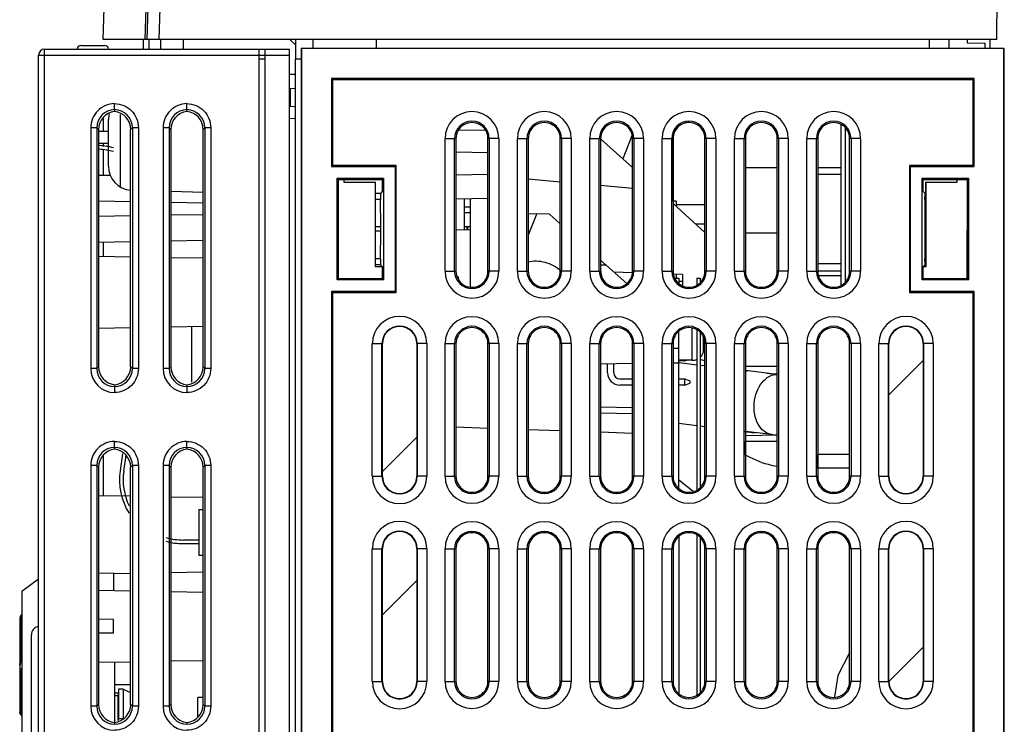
# Model space of a CAD drawing. Header units: millimetres. Extents: x 0 to 1300, y 0 to 1100.
# Tile 32 of 35: x 758 to 839, y 579 to 637. Entities that reach past the tile are written whole.
import ezdxf

# ---------------------------------------------------------------- set-up
doc = ezdxf.new("R2010")
doc.units = ezdxf.units.MM
doc.header["$LTSCALE"] = 71.703704
doc.layers.get('0').update_dxf_attribs({"linetype": 'CONTINUOUS'})
doc.layers.add('00_COMPONENTS', color=7, linetype='CONTINUOUS')
doc.layers.add('03_AXES', color=7, linetype='CONTINUOUS')

msp = doc.modelspace()

# ---------------------------------------------------------------- linework, layer by layer
at = {"color": 7, "linetype": 'CONTINUOUS'}
for p, q in [((820.634, 624.84), (817.984, 624.84)), ((825.923, 624.84), (823.984, 624.84)), ((823.984, 624.313), (825.923, 624.313)), ((812.243, 622.09), (812.243, 621.64)), ((814.634, 621.765), (812.243, 621.765)), ((814.634, 620.177), (813.873, 620.177)), ((820.634, 619.44), (817.984, 619.44)), ((823.984, 616.913), (825.923, 616.913)), ((812.243, 615.98), (812.243, 615.69)), ((825.923, 616.29), (823.984, 616.29)), ((825.923, 615.89), (824.07, 615.89)), ((812.773, 615.414), (812.473, 615.414)), ((817.973, 608.39), (820.634, 608.39)), ((826.634, 601.09), (823.984, 601.09))]:
    msp.add_line(p, q, dxfattribs=at)
at = {"layer": '00_COMPONENTS', "color": 7, "linetype": 'CONTINUOUS'}
for p, q in [((838.841, 635.49), (839.273, 684.99)), ((764.715, 635.49), (765.954, 670.979)), ((769.592, 670.979), (768.338, 635.49)), ((768.338, 635.49), (764.715, 635.49)), ((768.05, 635.49), (768.05, 634.69)), ((838.841, 635.49), (768.339, 635.49)), ((768.537, 634.69), (768.537, 635.49)), ((769.511, 634.69), (769.511, 635.49)), ((771.399, 634.69), (771.399, 635.49)), ((780.215, 635.49), (780.673, 635.031)), ((780.673, 635.49), (780.673, 633.867)), ((782.151, 634.77), (782.151, 635.49)), ((787.36, 635.49), (787.359, 634.77)), ((833.259, 634.77), (833.257, 635.49)), ((834.896, 634.77), (834.896, 635.49)), ((836.373, 635.49), (836.373, 635.216)), ((838.273, 634.77), (838.273, 635.49)), ((759.873, 634.69), (780.173, 634.69)), ((762.873, 634.99), (764.873, 634.99)), ((777.673, 456.592), (777.673, 634.69)), ((778.173, 455.69), (778.173, 634.69)), ((780.173, 455.725), (780.173, 634.69)), ((781.159, 634.77), (781.159, 455.77)), ((781.159, 634.77), (781.185, 634.744)), ((781.159, 634.77), (839.459, 634.77)), ((781.185, 634.744), (781.185, 455.796)), ((839.432, 634.744), (781.185, 634.744)), ((836.373, 635.216), (837.873, 635.19)), ((837.873, 634.77), (837.873, 635.19)), ((839.459, 634.77), (839.432, 634.744)), ((839.432, 455.796), (839.432, 634.744)), ((839.459, 455.77), (839.459, 634.77)), ((759.373, 546.321), (759.373, 634.19)), ((777.673, 634.19), (778.173, 634.19)), ((780.673, 464.412), (780.673, 633.846)), ((781.159, 633.846), (780.673, 633.846)), ((780.173, 632.62), (780.673, 632.602)), ((783.671, 632.257), (783.671, 624.955)), ((783.759, 632.17), (783.671, 632.257)), ((836.946, 632.257), (783.671, 632.257)), ((783.759, 625.043), (783.759, 632.17)), ((783.759, 632.17), (836.859, 632.17)), ((836.859, 632.17), (836.946, 632.257)), ((836.859, 632.17), (836.859, 625.043)), ((836.946, 624.955), (836.946, 632.257)), ((780.673, 631.402), (780.173, 631.42)), ((780.273, 629.92), (780.273, 631.416)), ((765.674, 629.665), (765.673, 629.512)), ((771.674, 629.665), (771.673, 629.518)), ((780.673, 629.902), (780.173, 629.92)), ((764.717, 629.001), (764.717, 627.89)), ((765.173, 624.978), (765.173, 628.862)), ((766.173, 623.246), (766.173, 629.255)), ((764.343, 628.022), (764.343, 608.357)), ((767.006, 608.355), (767.006, 628.024)), ((770.338, 628.027), (770.338, 608.352)), ((773.012, 608.349), (773.012, 628.03)), ((796.421, 627.946), (794.219, 627.974)), ((825.923, 615.133), (825.923, 628.407)), ((826.278, 615.413), (826.278, 628.127)), ((764.343, 627.89), (765.173, 627.89)), ((793.984, 627.26), (793.984, 616.28)), ((796.634, 616.28), (796.634, 627.26)), ((799.984, 627.26), (799.984, 616.28)), ((802.634, 616.28), (802.634, 627.26)), ((808.634, 624.88), (805.982, 627.259)), ((805.984, 627.26), (805.984, 616.28)), ((808.579, 627.505), (807.833, 625.598)), ((808.634, 616.28), (808.634, 627.26)), ((811.984, 627.26), (811.984, 616.28)), ((811.993, 622.09), (811.993, 627.26)), ((814.634, 616.28), (814.634, 627.26)), ((817.984, 627.26), (817.984, 616.28)), ((820.634, 616.28), (820.634, 627.26)), ((823.984, 627.26), (823.984, 616.28)), ((826.634, 616.28), (826.634, 627.26)), ((764.343, 626.89), (765.173, 626.89)), ((764.717, 626.89), (764.717, 626.622)), ((764.717, 626.322), (764.717, 624.213)), ((796.634, 626.086), (793.984, 626.132)), ((783.759, 625.043), (783.671, 624.955)), ((783.671, 624.955), (788.944, 624.955)), ((789.031, 625.043), (783.759, 625.043)), ((789.031, 625.043), (788.944, 624.955)), ((788.944, 624.955), (788.944, 614.585)), ((789.031, 614.497), (789.031, 625.043)), ((831.586, 625.043), (831.586, 614.497)), ((831.586, 625.043), (831.674, 624.955)), ((836.859, 625.043), (831.586, 625.043)), ((831.674, 614.585), (831.674, 624.955)), ((831.674, 624.955), (836.946, 624.955)), ((836.859, 625.043), (836.946, 624.955)), ((765.332, 624.202), (764.343, 624.219)), ((784.139, 615.55), (784.139, 623.99)), ((784.243, 623.885), (784.139, 623.99)), ((784.139, 623.99), (787.979, 623.99)), ((784.243, 615.655), (784.243, 623.885)), ((784.243, 623.885), (787.874, 623.885)), ((784.689, 623.885), (784.689, 623.655)), ((787.874, 623.885), (787.979, 623.99)), ((787.874, 623.885), (787.874, 622.885)), ((787.979, 623.99), (787.979, 615.55)), ((796.634, 624.294), (793.984, 624.247)), ((799.984, 623.926), (802.634, 623.694)), ((832.639, 615.55), (832.639, 623.99)), ((832.743, 623.885), (832.639, 623.99)), ((832.639, 623.99), (836.479, 623.99)), ((832.743, 622.885), (832.743, 623.885)), ((832.743, 623.885), (836.374, 623.885)), ((835.558, 623.655), (835.558, 623.885)), ((836.374, 623.885), (836.479, 623.99)), ((836.374, 623.885), (836.374, 615.655)), ((836.479, 623.99), (836.479, 615.55)), ((784.689, 623.655), (787.281, 623.655)), ((787.281, 623.655), (787.281, 616.655)), ((787.323, 621.138), (787.316, 623.69)), ((805.984, 623.401), (808.634, 623.169)), ((832.931, 623.69), (832.923, 621.138)), ((832.966, 616.655), (832.966, 623.655)), ((832.966, 623.655), (835.558, 623.655)), ((770.338, 622.895), (773.012, 622.825)), ((787.716, 622.728), (787.319, 622.728)), ((787.737, 622.228), (787.32, 622.228)), ((787.874, 622.885), (787.716, 622.728)), ((787.716, 622.728), (787.737, 622.228)), ((787.758, 619.944), (787.737, 622.228)), ((796.634, 622.294), (793.984, 622.247)), ((794.673, 622.259), (794.673, 619.703)), ((795.173, 622.268), (795.173, 614.978)), ((832.743, 622.885), (832.901, 622.728)), ((832.881, 622.228), (832.859, 619.944)), ((832.881, 622.228), (832.901, 622.728)), ((832.881, 622.228), (832.927, 622.228)), ((832.901, 622.728), (832.928, 622.728)), ((767.006, 622.024), (764.343, 622.071)), ((773.017, 621.92), (770.338, 621.966)), ((795.173, 621.59), (794.673, 621.59)), ((814.634, 619.495), (811.984, 621.873)), ((767.006, 620.855), (764.343, 620.808)), ((773.017, 620.96), (770.338, 620.913)), ((794.673, 621.14), (795.173, 621.14)), ((799.984, 621.064), (801.707, 621.019)), ((800.682, 621.045), (799.984, 619.26)), ((799.993, 619.284), (799.993, 621.063)), ((801.707, 621.019), (802.634, 620.187)), ((795.173, 619.94), (794.673, 619.94)), ((794.873, 619.94), (794.873, 619.697)), ((794.973, 619.695), (794.973, 619.94)), ((787.737, 617.312), (787.758, 619.596)), ((793.984, 619.721), (795.173, 619.69)), ((832.859, 619.596), (832.881, 617.312)), ((836.373, 615.655), (836.373, 619.663)), ((767.006, 618.706), (764.343, 618.66)), ((764.717, 618.666), (764.717, 617.514)), ((773.012, 618.811), (770.338, 618.764)), ((764.343, 617.521), (767.006, 617.474)), ((770.338, 617.416), (773.012, 617.37)), ((787.281, 616.655), (787.874, 616.655)), ((787.737, 617.312), (787.31, 617.312)), ((787.716, 616.812), (787.31, 616.812)), ((787.737, 617.312), (787.716, 616.812)), ((787.874, 616.655), (787.716, 616.812)), ((787.874, 616.655), (787.874, 615.655)), ((805.984, 617.18), (808.143, 615.243)), ((805.993, 616.28), (805.993, 617.172)), ((832.743, 616.655), (832.901, 616.812)), ((832.743, 615.655), (832.743, 616.655)), ((832.743, 616.655), (832.966, 616.655)), ((832.901, 616.812), (832.881, 617.312)), ((832.881, 617.312), (832.937, 617.312)), ((832.901, 616.812), (832.937, 616.812)), ((794.091, 615.794), (794.173, 615.794)), ((794.173, 615.794), (794.173, 615.623)), ((808.629, 616.134), (807.089, 616.188)), ((812.773, 615.99), (812.042, 616.015)), ((812.121, 615.69), (812.473, 615.69)), ((812.473, 615.69), (812.473, 615.244)), ((812.773, 615.99), (812.773, 615.094)), ((813.973, 615.69), (813.973, 615.157)), ((813.973, 615.69), (814.223, 615.69)), ((814.223, 615.69), (814.223, 615.345)), ((784.243, 615.655), (784.139, 615.55)), ((787.979, 615.55), (784.139, 615.55)), ((787.874, 615.655), (784.243, 615.655)), ((787.874, 615.655), (787.979, 615.55)), ((832.743, 615.655), (832.639, 615.55)), ((836.479, 615.55), (832.639, 615.55)), ((836.374, 615.655), (832.743, 615.655)), ((836.374, 615.655), (836.479, 615.55)), ((783.671, 614.585), (783.671, 550.455)), ((783.759, 614.497), (783.671, 614.585)), ((788.944, 614.585), (783.671, 614.585)), ((783.759, 550.543), (783.759, 614.497)), ((783.759, 614.497), (789.031, 614.497)), ((789.031, 614.497), (788.944, 614.585)), ((831.586, 614.497), (831.674, 614.585)), ((831.586, 614.497), (836.859, 614.497)), ((836.946, 614.585), (831.674, 614.585)), ((836.859, 614.497), (836.946, 614.585)), ((836.859, 614.497), (836.859, 550.543)), ((836.946, 550.455), (836.946, 614.585)), ((764.343, 611.558), (767.006, 611.605)), ((770.338, 611.663), (773.012, 611.71)), ((770.373, 608.259), (770.373, 611.664)), ((772.073, 607.066), (772.073, 611.693)), ((812.473, 598.244), (812.473, 611.296)), ((813.973, 611.383), (813.973, 598.157)), ((814.223, 611.195), (814.223, 598.345)), ((814.307, 611.09), (814.223, 611.09)), ((787.88, 599.27), (787.88, 610.27)), ((790.737, 610.27), (790.737, 599.27)), ((793.984, 610.26), (793.984, 599.28)), ((796.634, 599.28), (796.634, 610.26)), ((799.984, 610.26), (799.984, 599.28)), ((802.634, 599.28), (802.634, 610.26)), ((805.984, 610.26), (805.984, 599.28)), ((808.634, 599.28), (808.634, 610.26)), ((811.984, 610.26), (811.984, 599.28)), ((814.558, 609.69), (814.634, 609.966)), ((814.634, 599.28), (814.634, 610.26)), ((817.984, 610.26), (817.984, 599.28)), ((820.634, 599.28), (820.634, 610.26)), ((823.984, 610.26), (823.984, 599.28)), ((826.634, 599.28), (826.634, 610.26)), ((829.88, 599.27), (829.88, 610.27)), ((832.737, 610.27), (832.737, 599.27)), ((814.558, 609.69), (814.515, 609.562)), ((805.984, 608.604), (808.634, 608.651)), ((806.563, 607.845), (806.563, 608.614)), ((807.073, 607.845), (807.073, 608.623)), ((811.984, 608.69), (812.473, 608.69)), ((813.571, 608.89), (812.473, 608.89)), ((812.963, 608.835), (812.473, 608.835)), ((813.973, 608.495), (812.511, 608.665)), ((812.963, 608.835), (813.12, 608.89)), ((812.963, 608.835), (812.963, 608.89)), ((814.634, 608.847), (814.223, 608.963)), ((814.634, 608.419), (814.223, 608.466)), ((820.634, 607.723), (817.984, 608.031)), ((765.673, 606.868), (765.673, 606.715)), ((771.673, 606.861), (771.673, 606.715)), ((807.573, 607.345), (808.634, 607.345)), ((808.634, 606.835), (807.573, 606.835)), ((812.473, 607.345), (812.958, 607.345)), ((812.958, 606.835), (812.473, 606.835)), ((812.958, 606.835), (812.958, 607.345)), ((812.958, 607.345), (813.388, 607.195)), ((812.958, 606.835), (813.388, 606.985)), ((813.388, 607.195), (813.388, 606.985)), ((805.984, 605.034), (808.634, 604.987)), ((813.973, 603.462), (812.473, 603.636)), ((814.634, 603.385), (814.223, 603.433)), ((793.984, 603.364), (796.634, 603.272)), ((799.984, 603.155), (802.634, 603.062)), ((805.984, 602.945), (808.634, 602.853)), ((820.167, 602.744), (817.984, 602.997)), ((820.634, 602.669), (817.984, 602.623)), ((817.984, 602.19), (820.634, 602.19)), ((817.993, 601.168), (817.993, 602.19)), ((764.717, 601.001), (764.717, 597.681)), ((765.674, 601.665), (765.673, 601.512)), ((766.338, 601.17), (766.134, 599.736)), ((766.431, 599.694), (766.62, 601.025)), ((771.674, 601.665), (771.673, 601.518)), ((823.993, 599.939), (823.993, 601.09)), ((764.343, 600.022), (764.343, 587.421)), ((767.006, 580.355), (767.006, 600.024)), ((770.338, 600.027), (770.338, 580.352)), ((773.012, 580.349), (773.012, 600.03)), ((826.634, 599.939), (823.984, 599.939)), ((813.662, 598.006), (812.473, 598.958)), ((764.343, 597.688), (767.006, 597.642)), ((770.338, 597.583), (773.012, 597.537)), ((772.673, 596.52), (772.673, 592.74)), ((772.673, 596.52), (773.012, 596.52)), ((772.673, 593.99), (771.381, 593.99)), ((771.381, 593.69), (772.673, 593.69)), ((812.473, 594.296), (812.473, 581.244)), ((813.973, 594.383), (813.973, 581.157)), ((814.223, 594.195), (814.223, 581.345)), ((787.88, 582.27), (787.88, 593.27)), ((790.737, 593.27), (790.737, 582.27)), ((793.984, 593.26), (793.984, 582.28)), ((796.634, 582.28), (796.634, 593.26)), ((799.984, 593.26), (799.984, 582.28)), ((802.634, 582.28), (802.634, 593.26)), ((805.984, 593.26), (805.984, 582.28)), ((808.634, 582.28), (808.634, 593.26)), ((811.984, 593.26), (811.984, 582.28)), ((814.634, 582.28), (814.634, 593.26)), ((817.984, 593.26), (817.984, 582.28)), ((820.634, 582.28), (820.634, 593.26)), ((823.984, 593.26), (823.984, 582.28)), ((826.634, 582.28), (826.634, 593.26)), ((829.88, 582.27), (829.88, 593.27)), ((832.737, 593.27), (832.737, 582.27)), ((772.673, 592.74), (773.012, 592.74)), ((764.343, 591.244), (765.573, 591.262)), ((765.573, 591.262), (765.573, 589.799)), ((765.573, 591.213), (767.006, 591.238)), ((770.338, 591.296), (773.012, 591.343)), ((757.973, 589.756), (759.373, 590.764)), ((757.973, 589.756), (757.973, 557.123)), ((764.343, 589.821), (767.006, 589.774)), ((770.338, 589.716), (773.012, 589.67)), ((757.803, 587.438), (757.803, 579.715)), ((764.331, 587.421), (764.331, 586.258)), ((765.573, 587.399), (764.331, 587.421)), ((765.573, 586.28), (765.573, 587.399)), ((758.773, 575.54), (758.773, 586.14)), ((765.573, 586.28), (764.331, 586.258)), ((764.343, 586.258), (764.343, 580.357)), ((764.343, 583.858), (767.006, 583.905)), ((765.673, 583.881), (765.673, 578.868)), ((770.338, 583.963), (773.012, 584.01)), ((765.673, 582.006), (767.006, 582.012)), ((765.992, 581.634), (765.973, 581.097)), ((765.992, 581.634), (765.992, 579.173)), ((766.373, 581.629), (765.992, 581.634)), ((766.373, 581.629), (766.373, 579.179)), ((766.373, 581.629), (767.006, 581.361)), ((765.673, 581.31), (765.981, 581.317)), ((765.673, 581.103), (765.973, 581.097)), ((765.973, 579.022), (765.973, 581.097)), ((772.573, 579.321), (772.573, 580.94)), ((773.012, 580.94), (772.573, 580.94)), ((757.821, 579.615), (757.821, 579.614)), ((757.821, 579.614), (757.871, 579.521)), ((757.87, 579.523), (757.897, 579.489)), ((757.897, 579.489), (757.973, 579.408)), ((765.987, 579.029), (765.992, 579.173)), ((766.373, 579.179), (766.276, 579.177)), ((765.673, 578.868), (765.673, 578.715)), ((771.673, 578.861), (771.673, 578.715))]:
    msp.add_line(p, q, dxfattribs=at)
at = {"layer": '00_COMPONENTS', "color": 9, "linetype": 'CONTINUOUS'}
for p, q in [((769.849, 684.025), (768.174, 635.49)), ((770.591, 670.944), (769.339, 635.49)), ((759.873, 545.821), (759.873, 634.69)), ((759.373, 634.19), (777.673, 634.19)), ((777.673, 633.89), (778.173, 633.89)), ((778.173, 634.19), (780.173, 634.19)), ((780.673, 628.903), (780.173, 628.92)), ((763.699, 628.167), (763.699, 608.212)), ((764.198, 628.167), (763.699, 628.167)), ((764.198, 628.167), (764.198, 608.212)), ((764.198, 628.167), (764.343, 628.022)), ((767.149, 628.167), (767.006, 628.024)), ((767.149, 628.167), (767.149, 608.212)), ((767.648, 628.167), (767.149, 628.167)), ((767.648, 628.167), (767.648, 608.212)), ((769.699, 628.167), (769.699, 608.212)), ((770.198, 628.167), (769.699, 628.167)), ((770.198, 628.167), (770.198, 608.212)), ((770.198, 628.167), (770.338, 628.027)), ((773.149, 628.167), (773.012, 628.03)), ((773.149, 628.167), (773.149, 608.212)), ((773.648, 628.167), (773.149, 628.167)), ((773.648, 628.167), (773.648, 608.212)), ((793.076, 616.27), (793.076, 627.27)), ((793.076, 627.27), (793.873, 627.27)), ((793.873, 616.27), (793.873, 627.27)), ((793.873, 627.27), (793.984, 627.26)), ((796.745, 627.27), (796.634, 627.26)), ((796.745, 627.27), (796.745, 616.27)), ((797.542, 627.27), (796.745, 627.27)), ((797.542, 627.27), (797.542, 616.27)), ((799.076, 616.27), (799.076, 627.27)), ((799.076, 627.27), (799.873, 627.27)), ((799.873, 616.27), (799.873, 627.27)), ((799.873, 627.27), (799.984, 627.26)), ((802.745, 627.27), (802.634, 627.26)), ((802.745, 627.27), (802.745, 616.27)), ((803.542, 627.27), (802.745, 627.27)), ((803.542, 627.27), (803.542, 616.27)), ((805.076, 616.27), (805.076, 627.27)), ((805.076, 627.27), (805.873, 627.27)), ((805.873, 616.27), (805.873, 627.27)), ((805.873, 627.27), (805.984, 627.26)), ((808.745, 627.27), (808.634, 627.26)), ((808.745, 627.27), (808.745, 616.27)), ((809.542, 627.27), (808.745, 627.27)), ((809.542, 627.27), (809.542, 616.27)), ((811.076, 616.27), (811.076, 627.27)), ((811.076, 627.27), (811.873, 627.27)), ((811.873, 616.27), (811.873, 627.27)), ((811.873, 627.27), (811.984, 627.26)), ((814.745, 627.27), (814.634, 627.26)), ((814.745, 627.27), (814.745, 616.27)), ((815.542, 627.27), (814.745, 627.27)), ((815.542, 627.27), (815.542, 616.27)), ((817.076, 616.27), (817.076, 627.27)), ((817.076, 627.27), (817.873, 627.27)), ((817.873, 616.27), (817.873, 627.27)), ((817.873, 627.27), (817.984, 627.26)), ((820.745, 627.27), (820.634, 627.26)), ((820.745, 627.27), (820.745, 616.27)), ((821.542, 627.27), (820.745, 627.27)), ((821.542, 627.27), (821.542, 616.27)), ((823.076, 616.27), (823.076, 627.27)), ((823.076, 627.27), (823.873, 627.27)), ((823.873, 616.27), (823.873, 627.27)), ((823.873, 627.27), (823.984, 627.26)), ((826.745, 627.27), (826.634, 627.26)), ((826.745, 627.27), (826.745, 616.27)), ((827.542, 627.27), (826.745, 627.27)), ((827.542, 627.27), (827.542, 616.27)), ((787.758, 619.944), (787.31, 619.944)), ((832.859, 619.944), (832.937, 619.944)), ((787.758, 619.596), (787.31, 619.596)), ((832.859, 619.596), (832.937, 619.596)), ((793.076, 616.27), (793.873, 616.27)), ((793.873, 616.27), (793.984, 616.28)), ((796.745, 616.27), (796.634, 616.28)), ((797.542, 616.27), (796.745, 616.27)), ((799.076, 616.27), (799.873, 616.27)), ((799.873, 616.27), (799.984, 616.28)), ((802.745, 616.27), (802.634, 616.28)), ((803.542, 616.27), (802.745, 616.27)), ((805.076, 616.27), (805.873, 616.27)), ((805.873, 616.27), (805.984, 616.28)), ((808.745, 616.27), (808.634, 616.28)), ((809.542, 616.27), (808.745, 616.27)), ((811.076, 616.27), (811.873, 616.27)), ((811.873, 616.27), (811.984, 616.28)), ((814.745, 616.27), (814.634, 616.28)), ((815.542, 616.27), (814.745, 616.27)), ((817.076, 616.27), (817.873, 616.27)), ((817.873, 616.27), (817.984, 616.28)), ((820.745, 616.27), (820.634, 616.28)), ((821.542, 616.27), (820.745, 616.27)), ((823.076, 616.27), (823.873, 616.27)), ((823.873, 616.27), (823.984, 616.28)), ((826.745, 616.27), (826.634, 616.28)), ((827.542, 616.27), (826.745, 616.27)), ((813.571, 608.89), (813.571, 611.562)), ((814.515, 609.562), (814.515, 610.793)), ((787.048, 599.27), (787.048, 610.27)), ((787.048, 610.27), (787.88, 610.27)), ((787.848, 599.27), (787.848, 610.27)), ((791.569, 610.27), (790.737, 610.27)), ((790.769, 610.27), (790.769, 599.27)), ((791.569, 610.27), (791.569, 599.27)), ((793.076, 599.27), (793.076, 610.27)), ((793.076, 610.27), (793.873, 610.27)), ((793.873, 599.27), (793.873, 610.27)), ((793.873, 610.27), (793.984, 610.26)), ((796.745, 610.27), (796.634, 610.26)), ((796.745, 610.27), (796.745, 599.27)), ((797.542, 610.27), (796.745, 610.27)), ((797.542, 610.27), (797.542, 599.27)), ((799.076, 599.27), (799.076, 610.27)), ((799.076, 610.27), (799.873, 610.27)), ((799.873, 599.27), (799.873, 610.27)), ((799.873, 610.27), (799.984, 610.26)), ((802.745, 610.27), (802.634, 610.26)), ((802.745, 610.27), (802.745, 599.27)), ((803.542, 610.27), (802.745, 610.27)), ((803.542, 610.27), (803.542, 599.27)), ((805.076, 599.27), (805.076, 610.27)), ((805.076, 610.27), (805.873, 610.27)), ((805.873, 599.27), (805.873, 610.27)), ((805.873, 610.27), (805.984, 610.26)), ((808.745, 610.27), (808.634, 610.26)), ((808.745, 610.27), (808.745, 599.27)), ((809.542, 610.27), (808.745, 610.27)), ((809.542, 610.27), (809.542, 599.27)), ((811.076, 599.27), (811.076, 610.27)), ((811.076, 610.27), (811.873, 610.27)), ((811.873, 599.27), (811.873, 610.27)), ((811.873, 610.27), (811.984, 610.26)), ((814.745, 610.27), (814.634, 610.26)), ((814.745, 610.27), (814.745, 599.27)), ((815.542, 610.27), (814.745, 610.27)), ((815.542, 610.27), (815.542, 599.27)), ((817.076, 599.27), (817.076, 610.27)), ((817.076, 610.27), (817.873, 610.27)), ((817.873, 599.27), (817.873, 610.27)), ((817.873, 610.27), (817.984, 610.26)), ((820.745, 610.27), (820.634, 610.26)), ((820.745, 610.27), (820.745, 599.27)), ((821.542, 610.27), (820.745, 610.27)), ((821.542, 610.27), (821.542, 599.27)), ((823.076, 599.27), (823.076, 610.27)), ((823.076, 610.27), (823.873, 610.27)), ((823.873, 599.27), (823.873, 610.27)), ((823.873, 610.27), (823.984, 610.26)), ((826.745, 610.27), (826.634, 610.26)), ((826.745, 610.27), (826.745, 599.27)), ((827.542, 610.27), (826.745, 610.27)), ((827.542, 610.27), (827.542, 599.27)), ((829.048, 599.27), (829.048, 610.27)), ((829.048, 610.27), (829.88, 610.27)), ((829.848, 599.27), (829.848, 610.27)), ((833.569, 610.27), (832.737, 610.27)), ((832.769, 610.27), (832.769, 599.27)), ((833.569, 610.27), (833.569, 599.27)), ((811.984, 609.89), (812.473, 609.89)), ((764.198, 608.212), (764.343, 608.357)), ((767.149, 608.212), (767.006, 608.355)), ((770.198, 608.212), (770.338, 608.352)), ((773.149, 608.212), (773.012, 608.349)), ((764.198, 608.212), (763.699, 608.212)), ((767.648, 608.212), (767.149, 608.212)), ((770.198, 608.212), (769.699, 608.212)), ((773.648, 608.212), (773.149, 608.212)), ((805.984, 604.534), (808.634, 604.487)), ((763.699, 600.167), (763.699, 580.212)), ((764.198, 600.167), (763.699, 600.167)), ((764.198, 600.167), (764.198, 580.212)), ((764.198, 600.167), (764.343, 600.022)), ((767.149, 600.167), (767.006, 600.024)), ((767.149, 600.167), (767.149, 580.212)), ((767.648, 600.167), (767.149, 600.167)), ((767.648, 600.167), (767.648, 580.212)), ((769.699, 600.167), (769.699, 580.212)), ((770.198, 600.167), (769.699, 600.167)), ((770.198, 600.167), (770.198, 580.212)), ((770.198, 600.167), (770.338, 600.027)), ((773.149, 600.167), (773.012, 600.03)), ((773.149, 600.167), (773.149, 580.212)), ((773.648, 600.167), (773.149, 600.167)), ((773.648, 600.167), (773.648, 580.212)), ((787.048, 599.27), (787.88, 599.27)), ((791.569, 599.27), (790.737, 599.27)), ((793.076, 599.27), (793.873, 599.27)), ((793.873, 599.27), (793.984, 599.28)), ((796.745, 599.27), (796.634, 599.28)), ((797.542, 599.27), (796.745, 599.27)), ((799.076, 599.27), (799.873, 599.27)), ((799.873, 599.27), (799.984, 599.28)), ((802.745, 599.27), (802.634, 599.28)), ((803.542, 599.27), (802.745, 599.27)), ((805.076, 599.27), (805.873, 599.27)), ((805.873, 599.27), (805.984, 599.28)), ((808.745, 599.27), (808.634, 599.28)), ((809.542, 599.27), (808.745, 599.27)), ((811.076, 599.27), (811.873, 599.27)), ((811.873, 599.27), (811.984, 599.28)), ((814.745, 599.27), (814.634, 599.28)), ((815.542, 599.27), (814.745, 599.27)), ((817.076, 599.27), (817.873, 599.27)), ((817.873, 599.27), (817.984, 599.28)), ((820.745, 599.27), (820.634, 599.28)), ((821.542, 599.27), (820.745, 599.27)), ((823.076, 599.27), (823.873, 599.27)), ((823.873, 599.27), (823.984, 599.28)), ((826.745, 599.27), (826.634, 599.28)), ((827.542, 599.27), (826.745, 599.27)), ((829.048, 599.27), (829.88, 599.27)), ((833.569, 599.27), (832.737, 599.27)), ((787.048, 582.27), (787.048, 593.27)), ((787.048, 593.27), (787.88, 593.27)), ((787.848, 582.27), (787.848, 593.27)), ((791.569, 593.27), (790.737, 593.27)), ((790.769, 593.27), (790.769, 582.27)), ((791.569, 593.27), (791.569, 582.27)), ((793.076, 582.27), (793.076, 593.27)), ((793.076, 593.27), (793.873, 593.27)), ((793.873, 582.27), (793.873, 593.27)), ((793.873, 593.27), (793.984, 593.26)), ((796.745, 593.27), (796.634, 593.26)), ((796.745, 593.27), (796.745, 582.27)), ((797.542, 593.27), (796.745, 593.27)), ((797.542, 593.27), (797.542, 582.27)), ((799.076, 582.27), (799.076, 593.27)), ((799.076, 593.27), (799.873, 593.27)), ((799.873, 582.27), (799.873, 593.27)), ((799.873, 593.27), (799.984, 593.26)), ((802.745, 593.27), (802.634, 593.26)), ((802.745, 593.27), (802.745, 582.27)), ((803.542, 593.27), (802.745, 593.27)), ((803.542, 593.27), (803.542, 582.27)), ((805.076, 582.27), (805.076, 593.27)), ((805.076, 593.27), (805.873, 593.27)), ((805.873, 582.27), (805.873, 593.27)), ((805.873, 593.27), (805.984, 593.26)), ((808.745, 593.27), (808.634, 593.26)), ((808.745, 593.27), (808.745, 582.27)), ((809.542, 593.27), (808.745, 593.27)), ((809.542, 593.27), (809.542, 582.27)), ((811.076, 582.27), (811.076, 593.27)), ((811.076, 593.27), (811.873, 593.27)), ((811.873, 582.27), (811.873, 593.27)), ((811.873, 593.27), (811.984, 593.26)), ((814.745, 593.27), (814.634, 593.26)), ((814.745, 593.27), (814.745, 582.27)), ((815.542, 593.27), (814.745, 593.27)), ((815.542, 593.27), (815.542, 582.27)), ((817.076, 582.27), (817.076, 593.27)), ((817.076, 593.27), (817.873, 593.27)), ((817.873, 582.27), (817.873, 593.27)), ((817.873, 593.27), (817.984, 593.26)), ((820.745, 593.27), (820.634, 593.26)), ((820.745, 593.27), (820.745, 582.27)), ((821.542, 593.27), (820.745, 593.27)), ((821.542, 593.27), (821.542, 582.27)), ((823.076, 582.27), (823.076, 593.27)), ((823.076, 593.27), (823.873, 593.27)), ((823.873, 582.27), (823.873, 593.27)), ((823.873, 593.27), (823.984, 593.26)), ((826.745, 593.27), (826.634, 593.26)), ((826.745, 593.27), (826.745, 582.27)), ((827.542, 593.27), (826.745, 593.27)), ((827.542, 593.27), (827.542, 582.27)), ((829.048, 582.27), (829.048, 593.27)), ((829.048, 593.27), (829.88, 593.27)), ((829.848, 582.27), (829.848, 593.27)), ((833.569, 593.27), (832.737, 593.27)), ((832.769, 593.27), (832.769, 582.27)), ((833.569, 593.27), (833.569, 582.27)), ((757.902, 587.438), (757.803, 587.438)), ((757.902, 587.438), (757.902, 583.832)), ((757.902, 582.998), (757.902, 579.645)), ((787.048, 582.27), (787.88, 582.27)), ((791.569, 582.27), (790.737, 582.27)), ((793.076, 582.27), (793.873, 582.27)), ((793.873, 582.27), (793.984, 582.28)), ((796.745, 582.27), (796.634, 582.28)), ((797.542, 582.27), (796.745, 582.27)), ((799.076, 582.27), (799.873, 582.27)), ((799.873, 582.27), (799.984, 582.28)), ((802.745, 582.27), (802.634, 582.28)), ((803.542, 582.27), (802.745, 582.27)), ((805.076, 582.27), (805.873, 582.27)), ((805.873, 582.27), (805.984, 582.28)), ((808.745, 582.27), (808.634, 582.28)), ((809.542, 582.27), (808.745, 582.27)), ((811.076, 582.27), (811.873, 582.27)), ((811.873, 582.27), (811.984, 582.28)), ((814.745, 582.27), (814.634, 582.28)), ((815.542, 582.27), (814.745, 582.27)), ((817.076, 582.27), (817.873, 582.27)), ((817.873, 582.27), (817.984, 582.28)), ((820.745, 582.27), (820.634, 582.28)), ((821.542, 582.27), (820.745, 582.27)), ((823.076, 582.27), (823.873, 582.27)), ((823.873, 582.27), (823.984, 582.28)), ((826.745, 582.27), (826.634, 582.28)), ((827.542, 582.27), (826.745, 582.27)), ((829.048, 582.27), (829.88, 582.27)), ((833.569, 582.27), (832.737, 582.27)), ((764.198, 580.212), (763.699, 580.212)), ((764.198, 580.212), (764.343, 580.357)), ((767.149, 580.212), (767.006, 580.355)), ((767.648, 580.212), (767.149, 580.212)), ((770.198, 580.212), (769.699, 580.212)), ((770.198, 580.212), (770.338, 580.352)), ((773.149, 580.212), (773.012, 580.349)), ((773.648, 580.212), (773.149, 580.212))]:
    msp.add_line(p, q, dxfattribs=at)
at = {"layer": '00_COMPONENTS', "color": 4, "linetype": 'CONTINUOUS'}
msp.add_line((806.441, 616.77), (805.984, 616.77), dxfattribs=at)
at = {"layer": '00_COMPONENTS', "color": 2, "linetype": 'CONTINUOUS'}
for p, q in [((829.88, 606.024), (832.737, 608.881)), ((787.88, 599.662), (790.737, 602.519)), ((787.88, 587.782), (790.737, 590.639)), ((829.881, 582.265), (832.737, 585.122))]:
    msp.add_line(p, q, dxfattribs=at)
at = {"layer": '00_COMPONENTS', "color": 7, "linetype": 'CONTINUOUS'}
for points in [[(757.973, 583.886), (757.883, 583.818), (757.803, 583.608)], [(826.634, 584.65), (825.655, 582.762), (825.388, 580.978)], [(757.803, 579.715), (757.82, 579.616), (757.87, 579.523)]]:
    msp.add_lwpolyline(points, dxfattribs=at)
for centre, radius, start, end in [((759.873, 634.19), 0.5, 90, 180), ((762.873, 634.69), 0.3, 90, 180), ((764.873, 634.69), 0.3, 1, 90), ((767.173, 628.862), 2, 166.72764, 180), ((795.309, 627.27), 1.325, 359.575, 180.4249), ((801.309, 627.27), 1.325, 359.575, 180.4249), ((807.309, 627.27), 1.325, 359.575, 180.4249), ((813.309, 627.27), 1.325, 359.575, 180.4249), ((813.318, 627.27), 1.325, 90.20685, 180.425), ((819.309, 627.27), 1.325, 359.575, 180.4249), ((825.309, 627.27), 1.325, 359.575, 180.4249), ((764.166, 621.39), 5.3, 74.6044, 87.2454), ((764.166, 621.39), 5, 73.68297, 87.08096), ((767.173, 624.978), 2, 180, 264.97277), ((795.309, 616.27), 1.325, 179.575, 0.4249), ((801.309, 616.27), 1.325, 179.575, 0.4249), ((807.309, 616.27), 1.325, 179.575, 0.4249), ((807.318, 616.27), 1.325, 179.5751, 269.79314), ((813.309, 616.27), 1.325, 179.575, 0.4249), ((819.309, 616.27), 1.325, 179.575, 0.4249), ((825.309, 616.27), 1.325, 179.575, 0.4249), ((813.318, 616.27), 1.325, 230.1666, 244.98234), ((789.309, 610.27), 1.429, 0, 180), ((831.309, 610.27), 1.429, 0, 180), ((795.309, 610.27), 1.325, 359.575, 180.4249), ((801.309, 610.27), 1.325, 359.575, 180.4249), ((807.309, 610.27), 1.325, 359.575, 180.4249), ((813.309, 610.27), 1.325, 359.575, 180.4249), ((819.309, 610.27), 1.325, 359.575, 180.4249), ((825.309, 610.27), 1.325, 359.575, 180.4249), ((813.571, 609.89), 1, 312.74608, 340.89668), ((813.571, 609.89), 1, 270, 293.93609), ((807.573, 607.845), 1.01, 180, 270), ((807.573, 607.845), 0.5, 180, 270), ((821.57, 630.683), 22.932, 260.92795, 261.46697), ((822.532, 638.925), 31.231, 264.94175, 266.46414), ((821.997, 633.728), 31.006, 262.48791, 263.06012), ((822.181, 635.255), 32.545, 263.063, 264.02034), ((824.323, 638.642), 36.138, 263.39607, 264.05173), ((771.381, 598.99), 5.3, 171.89935, 211.65381), ((771.381, 598.99), 5, 171.89935, 205.73252), ((789.309, 599.27), 1.429, 180, 360), ((795.309, 599.27), 1.325, 179.575, 0.4249), ((801.309, 599.27), 1.325, 179.575, 0.4249), ((807.309, 599.27), 1.325, 179.575, 0.4249), ((813.309, 599.27), 1.325, 179.575, 0.4249), ((819.309, 599.27), 1.325, 179.575, 0.4249), ((825.309, 599.27), 1.325, 179.575, 0.4249), ((831.309, 599.27), 1.429, 180, 360), ((813.318, 599.27), 1.325, 230.1666, 269.79314), ((789.309, 593.27), 1.429, 0, 180), ((795.309, 593.27), 1.325, 359.575, 180.4249), ((801.309, 593.27), 1.325, 359.575, 180.4249), ((807.309, 593.27), 1.325, 359.575, 180.4249), ((813.309, 593.27), 1.325, 359.575, 180.4249), ((819.309, 593.27), 1.325, 359.575, 180.4249), ((825.309, 593.27), 1.325, 359.575, 180.4249), ((831.309, 593.27), 1.429, 0, 180), ((771.381, 598.99), 5.3, 254.06209, 270), ((771.381, 598.99), 5, 253.10652, 270), ((758.303, 587.438), 0.5, 132.45606, 180), ((759.473, 586.14), 0.7, 99.09143, 180.00007), ((789.309, 582.27), 1.429, 180, 360), ((795.309, 582.27), 1.325, 179.575, 0.4249), ((801.309, 582.27), 1.325, 179.575, 0.4249), ((807.309, 582.27), 1.325, 179.575, 0.4249), ((813.309, 582.27), 1.325, 179.575, 0.4249), ((819.309, 582.27), 1.325, 179.575, 0.4249), ((825.309, 582.27), 1.325, 179.575, 0.4249), ((831.309, 582.27), 1.429, 180, 360)]:
    msp.add_arc(centre, radius, start, end, dxfattribs=at)
at = {"layer": '00_COMPONENTS', "color": 9, "linetype": 'CONTINUOUS'}
for centre, radius, start, end in [((765.693, 628.17), 1.495, 90.75999, 180.10689), ((765.653, 628.17), 1.495, 359.89351, 89.22937), ((771.693, 628.17), 1.495, 90.75999, 180.10689), ((771.653, 628.17), 1.495, 359.89351, 89.22937), ((795.309, 627.27), 2.233, 0.00125, 179.99875), ((801.309, 627.27), 2.233, 0.00125, 179.99875), ((807.309, 627.27), 2.233, 0.00125, 179.99875), ((813.309, 627.27), 2.233, 0.00125, 179.99875), ((819.309, 627.27), 2.233, 0.00125, 179.99875), ((825.309, 627.27), 2.233, 0.00125, 179.99875), ((795.309, 627.27), 1.436, 0.00168, 179.99832), ((801.309, 627.27), 1.436, 0.00168, 179.99832), ((807.309, 627.27), 1.436, 0.00168, 179.99832), ((813.309, 627.27), 1.436, 0.00168, 179.99832), ((819.309, 627.27), 1.436, 0.00168, 179.99832), ((825.309, 627.27), 1.436, 0.00168, 179.99832), ((795.309, 616.27), 2.233, 180.00125, 359.99875), ((795.309, 616.27), 1.436, 180.00168, 359.99832), ((801.309, 616.27), 2.233, 180.00125, 359.99875), ((801.309, 616.27), 1.436, 180.00168, 359.99832), ((807.309, 616.27), 2.233, 180.00125, 359.99875), ((807.309, 616.27), 1.436, 180.00168, 359.99832), ((813.309, 616.27), 2.233, 180.00125, 359.99875), ((813.309, 616.27), 1.436, 180.00168, 359.99832), ((819.309, 616.27), 2.233, 180.00125, 359.99875), ((819.309, 616.27), 1.436, 180.00168, 359.99832), ((825.309, 616.27), 2.233, 180.00125, 359.99875), ((825.309, 616.27), 1.436, 180.00168, 359.99832), ((789.309, 610.27), 2.26, 0, 180), ((795.309, 610.27), 2.233, 0.00125, 179.99875), ((801.309, 610.27), 2.233, 0.00125, 179.99875), ((807.309, 610.27), 2.233, 0.00125, 179.99875), ((813.309, 610.27), 2.233, 0.00125, 179.99875), ((819.309, 610.27), 2.233, 0.00125, 179.99875), ((825.309, 610.27), 2.233, 0.00125, 179.99875), ((831.309, 610.27), 2.26, 0, 180), ((789.309, 610.27), 1.46, 0, 180), ((795.309, 610.27), 1.436, 0.00168, 179.99832), ((801.309, 610.27), 1.436, 0.00168, 179.99832), ((807.309, 610.27), 1.436, 0.00168, 179.99832), ((813.309, 610.27), 1.436, 0.00168, 179.99832), ((819.309, 610.27), 1.436, 0.00168, 179.99832), ((825.309, 610.27), 1.436, 0.00168, 179.99832), ((831.309, 610.27), 1.46, 0, 180), ((765.695, 608.211), 1.996, 179.97403, 269.37254), ((765.694, 608.21), 1.495, 179.89942, 269.22204), ((765.653, 608.21), 1.495, 270.7586, 0.10683), ((771.695, 608.211), 1.996, 179.97403, 269.37254), ((771.694, 608.21), 1.495, 179.89942, 269.22204), ((771.653, 608.21), 1.495, 270.7586, 0.10683), ((765.693, 600.17), 1.495, 90.75982, 180.10689), ((765.653, 600.17), 1.495, 359.89351, 89.22919), ((771.693, 600.17), 1.495, 90.75982, 180.10689), ((771.653, 600.17), 1.495, 359.89351, 89.22919), ((789.309, 599.27), 2.26, 180, 360), ((789.309, 599.27), 1.46, 180, 360), ((795.309, 599.27), 2.233, 180.00125, 359.99875), ((795.309, 599.27), 1.436, 180.00168, 359.99832), ((801.309, 599.27), 2.233, 180.00125, 359.99875), ((801.309, 599.27), 1.436, 180.00168, 359.99832), ((807.309, 599.27), 2.233, 180.00125, 359.99875), ((807.309, 599.27), 1.436, 180.00168, 359.99832), ((813.309, 599.27), 2.233, 180.00125, 359.99875), ((813.309, 599.27), 1.436, 180.00168, 359.99832), ((819.309, 599.27), 2.233, 180.00125, 359.99875), ((819.309, 599.27), 1.436, 180.00168, 359.99832), ((825.309, 599.27), 2.233, 180.00125, 359.99875), ((825.309, 599.27), 1.436, 180.00168, 359.99832), ((831.309, 599.27), 2.26, 180, 360), ((831.309, 599.27), 1.46, 180, 360), ((789.309, 593.27), 2.26, 0, 180), ((795.309, 593.27), 2.233, 0.00125, 179.99875), ((801.309, 593.27), 2.233, 0.00125, 179.99875), ((807.309, 593.27), 2.233, 0.00125, 179.99875), ((813.309, 593.27), 2.233, 0.00125, 179.99875), ((819.309, 593.27), 2.233, 0.00125, 179.99875), ((825.309, 593.27), 2.233, 0.00125, 179.99875), ((831.309, 593.27), 2.26, 0, 180), ((789.309, 593.27), 1.46, 0, 180), ((795.309, 593.27), 1.436, 0.00168, 179.99832), ((801.309, 593.27), 1.436, 0.00168, 179.99832), ((807.309, 593.27), 1.436, 0.00168, 179.99832), ((813.309, 593.27), 1.436, 0.00168, 179.99832), ((819.309, 593.27), 1.436, 0.00168, 179.99832), ((825.309, 593.27), 1.436, 0.00168, 179.99832), ((831.309, 593.27), 1.46, 0, 180), ((789.309, 582.27), 2.26, 180, 360), ((789.309, 582.27), 1.46, 180, 360), ((795.309, 582.27), 2.233, 180.00125, 359.99875), ((795.309, 582.27), 1.436, 180.00168, 359.99832), ((801.309, 582.27), 2.233, 180.00125, 359.99875), ((801.309, 582.27), 1.436, 180.00168, 359.99832), ((807.309, 582.27), 2.233, 180.00125, 359.99875), ((807.309, 582.27), 1.436, 180.00168, 359.99832), ((813.309, 582.27), 2.233, 180.00125, 359.99875), ((813.309, 582.27), 1.436, 180.00168, 359.99832), ((819.309, 582.27), 2.233, 180.00125, 359.99875), ((819.309, 582.27), 1.436, 180.00168, 359.99832), ((825.309, 582.27), 2.233, 180.00125, 359.99875), ((825.309, 582.27), 1.436, 180.00168, 359.99832), ((831.309, 582.27), 2.26, 180, 360), ((831.309, 582.27), 1.46, 180, 360), ((765.695, 580.211), 1.996, 179.97403, 269.37254), ((765.694, 580.21), 1.495, 179.89942, 269.22204), ((765.653, 580.21), 1.495, 270.7586, 0.10683), ((771.695, 580.211), 1.996, 179.97403, 269.37254), ((771.694, 580.21), 1.495, 179.89942, 269.22204), ((771.653, 580.21), 1.495, 270.7586, 0.10683), ((758.106, 579.645), 0.204, 180.07091, 192.97723)]:
    msp.add_arc(centre, radius, start, end, dxfattribs=at)
at = {"layer": '00_COMPONENTS', "color": 7, "linetype": 'CONTINUOUS'}
for centre, major_axis, ratio, start_param, end_param in [((765.844, 628.019), (-0.79, 1.278), 0.997962, 5.842538, 7.299433), ((765.503, 628.019), (1.187, 0.927), 0.99624, -0.661262, 0.795633), ((771.839, 628.025), (-0.79, 1.278), 0.997962, -0.444324, 1.016248), ((771.508, 628.024), (1.187, 0.927), 0.99624, -0.661262, 0.799311), ((787.706, 619.77), (0, 1), 0.052408, -1.745329, -1.396263), ((832.911, 619.77), (0, 1), 0.052408, 1.396263, 1.745329), ((765.844, 608.36), (0.79, 1.278), 0.997962, -4.157841, -2.700946), ((765.503, 608.36), (1.187, -0.927), 0.99624, -0.795633, 0.661262), ((771.839, 608.355), (0.79, 1.278), 0.997962, -4.157841, -2.697268), ((771.508, 608.355), (1.187, -0.927), 0.99624, -0.799311, 0.661262), ((765.844, 600.019), (-0.79, 1.278), 0.997962, -0.440647, 1.016248), ((765.503, 600.019), (1.187, 0.927), 0.99624, -0.661262, 0.795633), ((771.839, 600.025), (-0.79, 1.278), 0.997962, -0.444324, 1.016248), ((771.508, 600.024), (1.187, 0.927), 0.99624, -0.661262, 0.799311), ((765.844, 580.36), (0.79, 1.278), 0.997962, -4.157841, -2.700946), ((765.503, 580.36), (1.187, -0.927), 0.99624, -0.795633, 0.661262), ((771.839, 580.355), (0.79, 1.278), 0.997962, -4.157841, -2.697268), ((771.508, 580.355), (1.187, -0.927), 0.99624, -0.799311, 0.661262), ((847.408, 573.44), (802.059, 12.125), 0.008726, 1.671993, 1.672349)]:
    msp.add_ellipse(centre, major_axis=major_axis, ratio=ratio, start_param=start_param, end_param=end_param, dxfattribs=at)
at = {"layer": '00_COMPONENTS', "color": 9, "linetype": 'CONTINUOUS'}
for points, knots in [([(765.673, 630.164), (765.415, 630.161), (764.895, 630.053), (764.239, 629.607), (763.801, 628.946), (763.699, 628.425), (763.699, 628.167)], [0, 0, 0, 0, 0.250272, 0.500281, 0.750127, 1, 1, 1, 1]), ([(765.676, 629.665), (765.673, 629.679), (765.676, 629.732), (765.671, 629.898), (765.673, 630.049), (765.673, 630.164)], [0, 0, 0, 0, 0.090959, 0.310879, 1, 1, 1, 1]), ([(765.673, 630.164), (765.931, 630.161), (766.451, 630.053), (767.107, 629.607), (767.546, 628.946), (767.648, 628.425), (767.648, 628.167)], [0, 0, 0, 0, 0.24997, 0.499898, 0.749867, 1, 1, 1, 1]), ([(771.673, 630.164), (771.415, 630.161), (770.895, 630.053), (770.239, 629.607), (769.801, 628.946), (769.699, 628.425), (769.699, 628.167)], [0, 0, 0, 0, 0.250272, 0.500281, 0.750127, 1, 1, 1, 1]), ([(771.676, 629.665), (771.673, 629.679), (771.676, 629.732), (771.671, 629.898), (771.673, 630.049), (771.673, 630.164)], [0, 0, 0, 0, 0.090959, 0.310879, 1, 1, 1, 1]), ([(771.673, 630.164), (771.931, 630.161), (772.451, 630.053), (773.107, 629.607), (773.546, 628.946), (773.648, 628.425), (773.648, 628.167)], [0, 0, 0, 0, 0.24997, 0.499898, 0.749867, 1, 1, 1, 1]), ([(802.678, 616.306), (802.31, 616.629), (801.426, 617.09), (800.422, 617.138), (799.964, 617.027)], [0, 0, 0, 0, 0.509593, 1, 1, 1, 1]), ([(767.648, 608.212), (767.648, 607.954), (767.546, 607.433), (767.108, 606.772), (766.452, 606.326), (765.931, 606.218), (765.673, 606.215)], [0, 0, 0, 0, 0.250022, 0.499995, 0.749966, 1, 1, 1, 1]), ([(773.648, 608.212), (773.648, 607.954), (773.546, 607.433), (773.108, 606.772), (772.452, 606.326), (771.931, 606.218), (771.673, 606.215)], [0, 0, 0, 0, 0.250022, 0.499995, 0.749966, 1, 1, 1, 1]), ([(820.167, 602.744), (819.942, 602.77), (819.475, 602.972), (818.983, 603.594), (818.709, 604.424), (818.676, 605.357), (818.884, 606.271), (819.31, 607.048), (819.907, 607.589), (820.405, 607.724), (820.635, 607.718)], [0, 0, 0, 0, 0.103434, 0.21979, 0.352601, 0.496367, 0.641013, 0.776133, 0.895184, 1, 1, 1, 1]), ([(765.671, 606.715), (765.674, 606.7), (765.671, 606.647), (765.676, 606.482), (765.674, 606.33), (765.673, 606.215)], [0, 0, 0, 0, 0.090953, 0.310877, 1, 1, 1, 1]), ([(771.671, 606.715), (771.674, 606.7), (771.671, 606.647), (771.676, 606.482), (771.674, 606.33), (771.673, 606.215)], [0, 0, 0, 0, 0.090953, 0.310877, 1, 1, 1, 1]), ([(765.673, 602.164), (765.415, 602.161), (764.895, 602.053), (764.239, 601.607), (763.801, 600.946), (763.699, 600.425), (763.699, 600.167)], [0, 0, 0, 0, 0.250273, 0.500282, 0.750128, 1, 1, 1, 1]), ([(765.676, 601.665), (765.673, 601.679), (765.676, 601.732), (765.671, 601.898), (765.673, 602.049), (765.673, 602.164)], [0, 0, 0, 0, 0.090958, 0.310878, 1, 1, 1, 1]), ([(765.673, 602.164), (765.931, 602.161), (766.451, 602.053), (767.107, 601.607), (767.546, 600.946), (767.648, 600.425), (767.648, 600.167)], [0, 0, 0, 0, 0.24997, 0.499897, 0.749866, 1, 1, 1, 1]), ([(771.673, 602.164), (771.415, 602.161), (770.895, 602.053), (770.239, 601.607), (769.801, 600.946), (769.699, 600.425), (769.699, 600.167)], [0, 0, 0, 0, 0.250273, 0.500282, 0.750128, 1, 1, 1, 1]), ([(771.676, 601.665), (771.673, 601.679), (771.676, 601.732), (771.671, 601.898), (771.673, 602.049), (771.673, 602.164)], [0, 0, 0, 0, 0.090958, 0.310878, 1, 1, 1, 1]), ([(771.673, 602.164), (771.931, 602.161), (772.451, 602.053), (773.107, 601.607), (773.546, 600.946), (773.648, 600.425), (773.648, 600.167)], [0, 0, 0, 0, 0.24997, 0.499897, 0.749866, 1, 1, 1, 1]), ([(757.866, 583.78), (757.873, 583.788), (757.901, 583.822), (757.936, 583.851), (757.964, 583.869)], [0, 0, 0, 0, 0.239839, 1, 1, 1, 1]), ([(757.803, 583.608), (757.803, 583.623), (757.809, 583.685), (757.837, 583.743), (757.866, 583.78)], [0, 0, 0, 0, 0.242106, 1, 1, 1, 1]), ([(757.965, 583.328), (757.918, 583.298), (757.837, 583.224), (757.803, 583.118), (757.803, 583.069)], [0, 0, 0, 0, 0.530548, 1, 1, 1, 1]), ([(757.902, 582.998), (757.877, 582.998), (757.832, 583.008), (757.803, 583.05), (757.803, 583.069)], [0, 0, 0, 0, 0.559492, 1, 1, 1, 1]), ([(757.969, 583.154), (757.948, 583.132), (757.914, 583.084), (757.902, 583.026), (757.902, 582.998)], [0, 0, 0, 0, 0.517299, 1, 1, 1, 1]), ([(767.648, 580.212), (767.648, 579.954), (767.546, 579.433), (767.108, 578.772), (766.452, 578.326), (765.931, 578.218), (765.673, 578.215)], [0, 0, 0, 0, 0.250022, 0.499995, 0.749966, 1, 1, 1, 1]), ([(773.648, 580.212), (773.648, 579.954), (773.546, 579.433), (773.108, 578.772), (772.452, 578.326), (771.931, 578.218), (771.673, 578.215)], [0, 0, 0, 0, 0.250022, 0.499995, 0.749966, 1, 1, 1, 1]), ([(757.902, 579.645), (757.877, 579.645), (757.832, 579.655), (757.803, 579.696), (757.803, 579.715)], [0, 0, 0, 0, 0.559491, 1, 1, 1, 1]), ([(757.969, 579.487), (757.962, 579.484), (757.94, 579.475), (757.909, 579.477), (757.897, 579.489)], [0, 0, 0, 0, 0.309134, 1, 1, 1, 1]), ([(757.907, 579.599), (757.912, 579.578), (757.922, 579.552), (757.937, 579.528), (757.941, 579.521)], [0, 0, 0, 0, 0.741753, 1, 1, 1, 1])]:
    msp.add_open_spline(points, degree=3, knots=knots, dxfattribs=at)
at = {"layer": '00_COMPONENTS', "color": 7, "linetype": 'CONTINUOUS'}
for points, knots in [([(787.315, 620.64), (787.319, 620.64), (787.315, 620.66), (787.321, 620.682), (787.32, 620.732), (787.323, 620.82), (787.323, 620.959), (787.324, 621.075), (787.323, 621.138)], [0, 0, 0, 0, 0.019977, 0.07818, 0.172555, 0.298791, 0.624653, 1, 1, 1, 1]), ([(832.923, 621.138), (832.923, 621.075), (832.924, 620.959), (832.924, 620.82), (832.927, 620.732), (832.926, 620.682), (832.932, 620.66), (832.928, 620.64), (832.931, 620.64)], [0, 0, 0, 0, 0.375347, 0.701209, 0.827445, 0.92182, 0.980023, 1, 1, 1, 1]), ([(820.608, 600.075), (820.368, 600.119), (819.43, 600.333), (818.53, 600.717), (817.916, 601.089)], [0, 0, 0, 0, 0.253565, 1, 1, 1, 1])]:
    msp.add_open_spline(points, degree=3, knots=knots, dxfattribs=at)
at = {"layer": '00_COMPONENTS', "color": 9, "linetype": 'CONTINUOUS'}
for points in [[(757.969, 587.66), (757.926, 587.596), (757.902, 587.516), (757.902, 587.438)], [(757.941, 579.521), (757.949, 579.509), (757.959, 579.498), (757.969, 579.487)]]:
    msp.add_open_spline(points, degree=3, dxfattribs=at)
at = {"layer": '03_AXES', "color": 7, "linetype": 'CONTINUOUS'}
msp.add_line((812.243, 622.09), (811.984, 622.09), dxfattribs=at)

doc.saveas('drawing.dxf')
